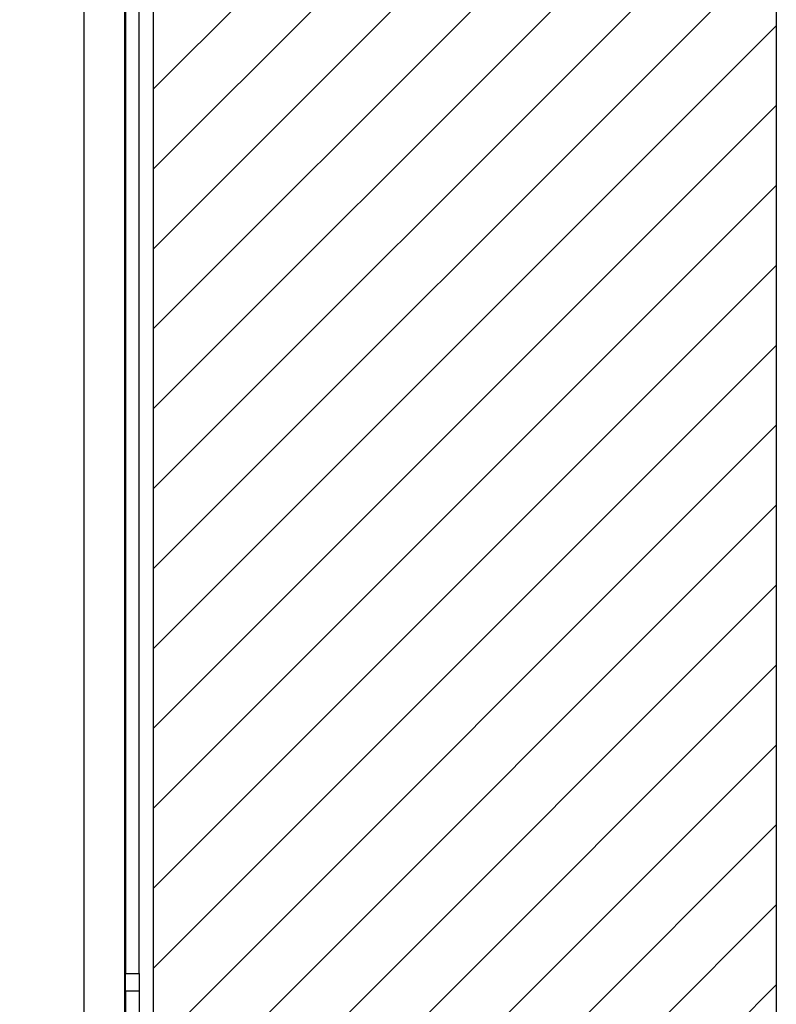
# Model space of a CAD drawing. Header units: millimetres. Extents: x 0 to 844, y -2 to 552.
# Tile 19 of 65: x 508 to 517, y 201 to 212. Entities that reach past the tile are written whole.
import ezdxf

# ---------------------------------------------------------------- set-up
doc = ezdxf.new("R2010")
doc.units = ezdxf.units.MM

msp = doc.modelspace()

# ---------------------------------------------------------------- hatches: boundary and pattern name
at = {"linetype": 'Continuous'}
h = msp.add_hatch(dxfattribs=at)
h.set_pattern_fill('ANSI31', scale=0.2, style=0)
h.paths.add_polyline_path([(509.865603, 158.846181), (516.865603, 158.846181), (516.865603, 313.846181), (482.865603, 313.846181), (482.865603, 306.846181), (509.865603, 306.846181)], flags=0)

# ---------------------------------------------------------------- linework, layer by layer
at = {"color": 254, "linetype": 'Continuous', "lineweight": 25}
for p, q in [((516.865603, 313.846181), (516.865603, 158.846181)), ((509.865603, 306.846181), (509.865603, 158.846181))]:
    msp.add_line(p, q, dxfattribs=at)
at = {"color": 8, "linetype": 'Continuous', "lineweight": 25}
msp.add_line((509.085635, 222.597173), (509.085635, 190.667173), dxfattribs=at)
at = {"color": 7, "linetype": 'Continuous', "lineweight": 25}
for p, q in [((509.541819, 222.597173), (509.541819, 190.667173)), ((509.554931, 200.887369), (509.554931, 221.137369)), ((509.557471, 200.887369), (509.557471, 221.137369)), ((509.706823, 200.887369), (509.706823, 221.137369)), ((509.554931, 200.887369), (509.706823, 200.887369)), ((509.554931, 200.687369), (509.554931, 200.887369)), ((509.706823, 200.887369), (509.706823, 200.687369)), ((509.706823, 200.687369), (509.554931, 200.687369)), ((509.554931, 200.687369), (509.554931, 198.187369)), ((509.706823, 200.687369), (509.706823, 198.187369))]:
    msp.add_line(p, q, dxfattribs=at)

doc.saveas('drawing.dxf')
